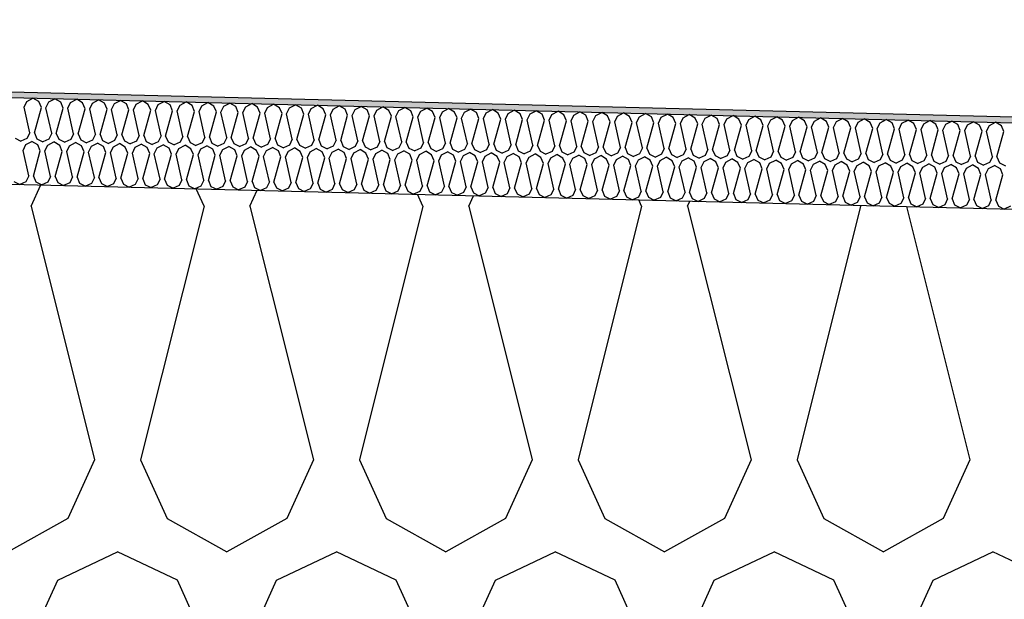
# Model space of a CAD drawing. Header units: millimetres. Extents: x -74465 to -41950, y -2141 to 15832.
# Tile 86 of 131: x -59902 to -59561, y 10484 to 10685. Entities that reach past the tile are written whole.
import ezdxf

# ---------------------------------------------------------------- set-up
doc = ezdxf.new("R2010")
doc.units = ezdxf.units.MM
doc.header["$LTSCALE"] = 0.5
doc.header["$MEASUREMENT"] = 0
doc.linetypes.add('PLINE', pattern=[0])
for name, color, linetype in [('26-- Yttertak (Skravur)(Nye konstruksjoner)', 7, 'Continuous'), ('26-- Yttertak(Nye konstruksjoner)', 7, 'Continuous'), ('262- Taktekking (Skravur)(Nye konstruksjoner)', 7, 'Continuous'), ('262- Taktekking(Nye konstruksjoner)', 7, 'Continuous')]:
    doc.layers.add(name, color=color, linetype=linetype)

# ---------------------------------------------------------------- blocks, each defined once
blk = doc.blocks.new('*X3')
at = {"layer": '26-- Yttertak (Skravur)(Nye konstruksjoner)', "linetype": 'PLINE'}
for p, q in [((-59898.48, 10619.87), (-59895.14, 10627.21)), ((-59838.54, 10619.87), (-59841.27, 10625.86)), ((-59822.6, 10619.87), (-59820.12, 10625.33)), ((-59762.66, 10619.87), (-59764.52, 10623.94)), ((-59746.72, 10619.87), (-59745.09, 10623.46)), ((-59686.79, 10619.87), (-59687.76, 10622.02)), ((-59670.84, 10619.87), (-59670.07, 10621.58)), ((-59898.48, 10619.87), (-59876.48, 10531.88)), ((-59838.54, 10619.87), (-59860.54, 10531.88)), ((-59822.6, 10619.87), (-59800.6, 10531.88)), ((-59762.66, 10619.87), (-59784.66, 10531.88)), ((-59746.72, 10619.87), (-59724.73, 10531.88)), ((-59686.79, 10619.87), (-59708.78, 10531.88)), ((-59670.84, 10619.87), (-59648.85, 10531.88)), ((-59610.91, 10619.87), (-59632.9, 10531.88)), ((-59610.91, 10619.87), (-59611.01, 10620.1)), ((-59594.92, 10619.7), (-59572.97, 10531.88)), ((-59876.48, 10531.88), (-59885.73, 10511.56)), ((-59860.54, 10531.88), (-59851.29, 10511.56)), ((-59800.6, 10531.88), (-59809.85, 10511.56)), ((-59784.66, 10531.88), (-59775.42, 10511.56)), ((-59724.73, 10531.88), (-59733.97, 10511.56)), ((-59708.78, 10531.88), (-59699.54, 10511.56)), ((-59648.85, 10531.88), (-59658.09, 10511.56)), ((-59632.9, 10531.88), (-59623.66, 10511.56)), ((-59572.97, 10531.88), (-59582.21, 10511.56)), ((-59885.73, 10511.56), (-59906.45, 10500)), ((-59851.29, 10511.56), (-59830.57, 10500)), ((-59809.85, 10511.56), (-59830.57, 10500)), ((-59775.42, 10511.56), (-59754.69, 10500)), ((-59733.97, 10511.56), (-59754.69, 10500)), ((-59699.54, 10511.56), (-59678.81, 10500)), ((-59658.09, 10511.56), (-59678.81, 10500)), ((-59623.66, 10511.56), (-59602.94, 10500)), ((-59582.21, 10511.56), (-59602.94, 10500)), ((-59889.23, 10490.19), (-59868.51, 10500)), ((-59847.79, 10490.19), (-59868.51, 10500)), ((-59813.36, 10490.19), (-59792.63, 10500)), ((-59771.91, 10490.19), (-59792.63, 10500)), ((-59737.48, 10490.19), (-59716.75, 10500)), ((-59696.03, 10490.19), (-59716.75, 10500)), ((-59661.6, 10490.19), (-59640.88, 10500)), ((-59620.15, 10490.19), (-59640.88, 10500)), ((-59585.72, 10490.19), (-59565, 10500)), ((-59544.27, 10490.19), (-59565, 10500)), ((-59898.48, 10469.87), (-59889.23, 10490.19)), ((-59838.54, 10469.87), (-59847.79, 10490.19)), ((-59822.6, 10469.87), (-59813.36, 10490.19)), ((-59762.66, 10469.87), (-59771.91, 10490.19)), ((-59746.72, 10469.87), (-59737.48, 10490.19)), ((-59686.79, 10469.87), (-59696.03, 10490.19)), ((-59670.84, 10469.87), (-59661.6, 10490.19)), ((-59610.91, 10469.87), (-59620.15, 10490.19)), ((-59594.96, 10469.87), (-59585.72, 10490.19))]:
    blk.add_line(p, q, dxfattribs=at)
blk = doc.blocks.new('*X6')
at = {"layer": '262- Taktekking (Skravur)(Nye konstruksjoner)', "linetype": 'PLINE'}
for p, q in [((-59900.92, 10654.17), (-59899.95, 10656.18)), ((-59899.95, 10656.18), (-59897.85, 10657.28)), ((-59895.8, 10656.08), (-59897.85, 10657.28)), ((-59894.93, 10654.02), (-59895.8, 10656.08)), ((-59893.34, 10653.98), (-59892.36, 10655.99)), ((-59892.36, 10655.99), (-59890.26, 10657.09)), ((-59888.22, 10655.89), (-59890.26, 10657.09)), ((-59887.34, 10653.83), (-59888.22, 10655.89)), ((-59885.75, 10653.79), (-59884.78, 10655.8)), ((-59884.78, 10655.8), (-59882.67, 10656.9)), ((-59880.63, 10655.7), (-59882.67, 10656.9)), ((-59879.76, 10653.64), (-59880.63, 10655.7)), ((-59878.16, 10653.6), (-59877.19, 10655.61)), ((-59877.19, 10655.61), (-59875.09, 10656.71)), ((-59873.05, 10655.51), (-59875.09, 10656.71)), ((-59872.17, 10653.45), (-59873.05, 10655.51)), ((-59869.6, 10655.42), (-59867.5, 10656.53)), ((-59865.46, 10655.32), (-59867.5, 10656.53)), ((-59862.02, 10655.23), (-59859.92, 10656.34)), ((-59857.88, 10655.13), (-59859.92, 10656.34)), ((-59854.43, 10655.04), (-59852.33, 10656.15)), ((-59850.29, 10654.94), (-59852.33, 10656.15)), ((-59846.85, 10654.85), (-59844.75, 10655.96)), ((-59842.7, 10654.75), (-59844.75, 10655.96)), ((-59839.26, 10654.66), (-59837.16, 10655.77)), ((-59835.12, 10654.56), (-59837.16, 10655.77)), ((-59831.68, 10654.47), (-59829.58, 10655.58)), ((-59827.53, 10654.37), (-59829.58, 10655.58)), ((-59898.94, 10645.32), (-59900.92, 10654.17)), ((-59897.35, 10645.28), (-59894.93, 10654.02)), ((-59891.36, 10645.13), (-59893.34, 10653.98)), ((-59889.76, 10645.09), (-59887.34, 10653.83)), ((-59883.77, 10644.94), (-59885.75, 10653.79)), ((-59882.18, 10644.9), (-59879.76, 10653.64)), ((-59876.19, 10644.75), (-59878.16, 10653.6)), ((-59874.59, 10644.71), (-59872.17, 10653.45)), ((-59870.58, 10653.41), (-59869.6, 10655.42)), ((-59868.6, 10644.56), (-59870.58, 10653.41)), ((-59867.01, 10644.52), (-59864.59, 10653.26)), ((-59864.59, 10653.26), (-59865.46, 10655.32)), ((-59862.99, 10653.22), (-59862.02, 10655.23)), ((-59861.01, 10644.37), (-59862.99, 10653.22)), ((-59859.42, 10644.33), (-59857, 10653.07)), ((-59857, 10653.07), (-59857.88, 10655.13)), ((-59855.41, 10653.03), (-59854.43, 10655.04)), ((-59853.43, 10644.18), (-59855.41, 10653.03)), ((-59851.84, 10644.14), (-59849.42, 10652.88)), ((-59849.42, 10652.88), (-59850.29, 10654.94)), ((-59847.82, 10652.84), (-59846.85, 10654.85)), ((-59845.84, 10643.99), (-59847.82, 10652.84)), ((-59844.25, 10643.95), (-59841.83, 10652.69)), ((-59841.83, 10652.69), (-59842.7, 10654.75)), ((-59840.24, 10652.65), (-59839.26, 10654.66)), ((-59838.26, 10643.8), (-59840.24, 10652.65)), ((-59836.66, 10643.76), (-59834.25, 10652.5)), ((-59834.25, 10652.5), (-59835.12, 10654.56)), ((-59832.65, 10652.46), (-59831.68, 10654.47)), ((-59830.67, 10643.61), (-59832.65, 10652.46)), ((-59829.08, 10643.57), (-59826.66, 10652.31)), ((-59826.66, 10652.31), (-59827.53, 10654.37)), ((-59825.07, 10652.27), (-59824.09, 10654.28)), ((-59823.09, 10643.42), (-59825.07, 10652.27)), ((-59824.09, 10654.28), (-59821.99, 10655.39)), ((-59819.95, 10654.18), (-59821.99, 10655.39)), ((-59821.49, 10643.38), (-59819.07, 10652.13)), ((-59819.07, 10652.13), (-59819.95, 10654.18)), ((-59817.48, 10652.09), (-59816.51, 10654.09)), ((-59815.5, 10643.23), (-59817.48, 10652.09)), ((-59816.51, 10654.09), (-59814.41, 10655.2)), ((-59812.36, 10653.99), (-59814.41, 10655.2)), ((-59811.49, 10651.94), (-59812.36, 10653.99)), ((-59809.9, 10651.9), (-59808.92, 10653.9)), ((-59808.92, 10653.9), (-59806.82, 10655.01)), ((-59804.78, 10653.8), (-59806.82, 10655.01)), ((-59803.9, 10651.75), (-59804.78, 10653.8)), ((-59802.31, 10651.71), (-59801.33, 10653.71)), ((-59801.33, 10653.71), (-59799.23, 10654.82)), ((-59797.19, 10653.61), (-59799.23, 10654.82)), ((-59796.32, 10651.56), (-59797.19, 10653.61)), ((-59794.72, 10651.52), (-59793.75, 10653.52)), ((-59793.75, 10653.52), (-59791.65, 10654.63)), ((-59789.61, 10653.42), (-59791.65, 10654.63)), ((-59788.73, 10651.37), (-59789.61, 10653.42)), ((-59787.14, 10651.33), (-59786.16, 10653.33)), ((-59786.16, 10653.33), (-59784.06, 10654.44)), ((-59782.02, 10653.23), (-59784.06, 10654.44)), ((-59781.15, 10651.18), (-59782.02, 10653.23)), ((-59779.55, 10651.14), (-59778.58, 10653.15)), ((-59778.58, 10653.15), (-59776.48, 10654.25)), ((-59774.43, 10653.04), (-59776.48, 10654.25)), ((-59773.56, 10650.99), (-59774.43, 10653.04)), ((-59771.97, 10650.95), (-59770.99, 10652.96)), ((-59770.99, 10652.96), (-59768.89, 10654.06)), ((-59766.85, 10652.85), (-59768.89, 10654.06)), ((-59765.98, 10650.8), (-59766.85, 10652.85)), ((-59764.38, 10650.76), (-59763.41, 10652.77)), ((-59763.41, 10652.77), (-59761.31, 10653.87)), ((-59759.26, 10652.66), (-59761.31, 10653.87)), ((-59758.39, 10650.61), (-59759.26, 10652.66)), ((-59756.8, 10650.57), (-59755.82, 10652.58)), ((-59755.82, 10652.58), (-59753.72, 10653.68)), ((-59751.68, 10652.47), (-59753.72, 10653.68)), ((-59750.8, 10650.42), (-59751.68, 10652.47)), ((-59749.21, 10650.38), (-59748.24, 10652.39)), ((-59748.24, 10652.39), (-59746.14, 10653.49)), ((-59744.09, 10652.28), (-59746.14, 10653.49)), ((-59743.22, 10650.23), (-59744.09, 10652.28)), ((-59741.63, 10650.19), (-59740.65, 10652.2)), ((-59740.65, 10652.2), (-59738.55, 10653.3)), ((-59736.51, 10652.09), (-59738.55, 10653.3)), ((-59735.63, 10650.04), (-59736.51, 10652.09)), ((-59733.06, 10652.01), (-59730.96, 10653.11)), ((-59728.92, 10651.9), (-59730.96, 10653.11)), ((-59725.48, 10651.82), (-59723.38, 10652.92)), ((-59721.34, 10651.71), (-59723.38, 10652.92)), ((-59717.89, 10651.63), (-59715.79, 10652.73)), ((-59713.75, 10651.52), (-59715.79, 10652.73)), ((-59710.31, 10651.44), (-59708.21, 10652.54)), ((-59706.17, 10651.34), (-59708.21, 10652.54)), ((-59702.72, 10651.25), (-59700.62, 10652.35)), ((-59698.58, 10651.15), (-59700.62, 10652.35)), ((-59695.14, 10651.06), (-59693.04, 10652.16)), ((-59690.99, 10650.96), (-59693.04, 10652.16)), ((-59813.91, 10643.19), (-59811.49, 10651.94)), ((-59807.92, 10643.04), (-59809.9, 10651.9)), ((-59806.32, 10643), (-59803.9, 10651.75)), ((-59800.33, 10642.85), (-59802.31, 10651.71)), ((-59798.74, 10642.81), (-59796.32, 10651.56)), ((-59792.74, 10642.67), (-59794.72, 10651.52)), ((-59791.15, 10642.63), (-59788.73, 10651.37)), ((-59785.16, 10642.48), (-59787.14, 10651.33)), ((-59783.57, 10642.44), (-59781.15, 10651.18)), ((-59777.57, 10642.29), (-59779.55, 10651.14)), ((-59775.98, 10642.25), (-59773.56, 10650.99)), ((-59769.99, 10642.1), (-59771.97, 10650.95)), ((-59768.39, 10642.06), (-59765.98, 10650.8)), ((-59762.4, 10641.91), (-59764.38, 10650.76)), ((-59760.81, 10641.87), (-59758.39, 10650.61)), ((-59754.82, 10641.72), (-59756.8, 10650.57)), ((-59753.22, 10641.68), (-59750.8, 10650.42)), ((-59747.23, 10641.53), (-59749.21, 10650.38)), ((-59745.64, 10641.49), (-59743.22, 10650.23)), ((-59739.65, 10641.34), (-59741.63, 10650.19)), ((-59738.05, 10641.3), (-59735.63, 10650.04)), ((-59734.04, 10650), (-59733.06, 10652.01)), ((-59732.06, 10641.15), (-59734.04, 10650)), ((-59730.47, 10641.11), (-59728.05, 10649.85)), ((-59728.05, 10649.85), (-59728.92, 10651.9)), ((-59726.45, 10649.81), (-59725.48, 10651.82)), ((-59724.48, 10640.96), (-59726.45, 10649.81)), ((-59722.88, 10640.92), (-59720.46, 10649.66)), ((-59720.46, 10649.66), (-59721.34, 10651.71)), ((-59718.87, 10649.62), (-59717.89, 10651.63)), ((-59716.89, 10640.77), (-59718.87, 10649.62)), ((-59715.3, 10640.73), (-59712.88, 10649.47)), ((-59712.88, 10649.47), (-59713.75, 10651.52)), ((-59711.28, 10649.43), (-59710.31, 10651.44)), ((-59709.3, 10640.58), (-59711.28, 10649.43)), ((-59707.71, 10640.54), (-59705.29, 10649.28)), ((-59705.29, 10649.28), (-59706.17, 10651.34)), ((-59703.7, 10649.24), (-59702.72, 10651.25)), ((-59701.72, 10640.39), (-59703.7, 10649.24)), ((-59700.12, 10640.35), (-59697.71, 10649.09)), ((-59697.71, 10649.09), (-59698.58, 10651.15)), ((-59696.11, 10649.05), (-59695.14, 10651.06)), ((-59694.13, 10640.2), (-59696.11, 10649.05)), ((-59692.54, 10640.16), (-59690.12, 10648.9)), ((-59690.12, 10648.9), (-59690.99, 10650.96)), ((-59688.53, 10648.86), (-59687.55, 10650.87)), ((-59686.55, 10640.01), (-59688.53, 10648.86)), ((-59687.55, 10650.87), (-59685.45, 10651.97)), ((-59683.41, 10650.77), (-59685.45, 10651.97)), ((-59684.95, 10639.97), (-59682.53, 10648.71)), ((-59682.53, 10648.71), (-59683.41, 10650.77)), ((-59680.94, 10648.67), (-59679.97, 10650.68)), ((-59678.96, 10639.82), (-59680.94, 10648.67)), ((-59679.97, 10650.68), (-59677.87, 10651.78)), ((-59675.82, 10650.58), (-59677.87, 10651.78)), ((-59674.95, 10648.52), (-59675.82, 10650.58)), ((-59673.36, 10648.48), (-59672.38, 10650.49)), ((-59672.38, 10650.49), (-59670.28, 10651.59)), ((-59668.24, 10650.39), (-59670.28, 10651.59)), ((-59667.36, 10648.33), (-59668.24, 10650.39)), ((-59665.77, 10648.29), (-59664.79, 10650.3)), ((-59664.79, 10650.3), (-59662.69, 10651.41)), ((-59660.65, 10650.2), (-59662.69, 10651.41)), ((-59659.78, 10648.14), (-59660.65, 10650.2)), ((-59658.18, 10648.1), (-59657.21, 10650.11)), ((-59657.21, 10650.11), (-59655.11, 10651.22)), ((-59653.07, 10650.01), (-59655.11, 10651.22)), ((-59652.19, 10647.95), (-59653.07, 10650.01)), ((-59650.6, 10647.91), (-59649.62, 10649.92)), ((-59649.62, 10649.92), (-59647.52, 10651.03)), ((-59645.48, 10649.82), (-59647.52, 10651.03)), ((-59644.61, 10647.76), (-59645.48, 10649.82)), ((-59643.01, 10647.72), (-59642.04, 10649.73)), ((-59642.04, 10649.73), (-59639.94, 10650.84)), ((-59637.9, 10649.63), (-59639.94, 10650.84)), ((-59637.02, 10647.57), (-59637.9, 10649.63)), ((-59635.43, 10647.53), (-59634.45, 10649.54)), ((-59634.45, 10649.54), (-59632.35, 10650.65)), ((-59630.31, 10649.44), (-59632.35, 10650.65)), ((-59629.44, 10647.38), (-59630.31, 10649.44)), ((-59627.84, 10647.34), (-59626.87, 10649.35)), ((-59626.87, 10649.35), (-59624.77, 10650.46)), ((-59622.72, 10649.25), (-59624.77, 10650.46)), ((-59621.85, 10647.19), (-59622.72, 10649.25)), ((-59620.26, 10647.16), (-59619.28, 10649.16)), ((-59619.28, 10649.16), (-59617.18, 10650.27)), ((-59615.14, 10649.06), (-59617.18, 10650.27)), ((-59614.27, 10647.01), (-59615.14, 10649.06)), ((-59612.67, 10646.97), (-59611.7, 10648.97)), ((-59611.7, 10648.97), (-59609.6, 10650.08)), ((-59607.55, 10648.87), (-59609.6, 10650.08)), ((-59606.68, 10646.82), (-59607.55, 10648.87)), ((-59605.09, 10646.78), (-59604.11, 10648.78)), ((-59604.11, 10648.78), (-59602.01, 10649.89)), ((-59599.97, 10648.68), (-59602.01, 10649.89)), ((-59599.09, 10646.63), (-59599.97, 10648.68)), ((-59596.53, 10648.59), (-59594.42, 10649.7)), ((-59592.38, 10648.49), (-59594.42, 10649.7)), ((-59588.94, 10648.4), (-59586.84, 10649.51)), ((-59584.8, 10648.3), (-59586.84, 10649.51)), ((-59581.35, 10648.22), (-59579.25, 10649.32)), ((-59577.21, 10648.11), (-59579.25, 10649.32)), ((-59573.77, 10648.03), (-59571.67, 10649.13)), ((-59569.63, 10647.92), (-59571.67, 10649.13)), ((-59566.18, 10647.84), (-59564.08, 10648.94)), ((-59562.04, 10647.73), (-59564.08, 10648.94)), ((-59898.94, 10645.32), (-59899.92, 10643.31)), ((-59897.35, 10645.28), (-59896.47, 10643.23)), ((-59677.37, 10639.78), (-59674.95, 10648.52)), ((-59671.38, 10639.63), (-59673.36, 10648.48)), ((-59669.78, 10639.59), (-59667.36, 10648.33)), ((-59663.79, 10639.44), (-59665.77, 10648.29)), ((-59662.2, 10639.4), (-59659.78, 10648.14)), ((-59656.21, 10639.25), (-59658.18, 10648.1)), ((-59654.61, 10639.21), (-59652.19, 10647.95)), ((-59648.62, 10639.06), (-59650.6, 10647.91)), ((-59647.03, 10639.02), (-59644.61, 10647.76)), ((-59641.03, 10638.87), (-59643.01, 10647.72)), ((-59639.44, 10638.83), (-59637.02, 10647.57)), ((-59633.45, 10638.68), (-59635.43, 10647.53)), ((-59631.86, 10638.64), (-59629.44, 10647.38)), ((-59625.86, 10638.49), (-59627.84, 10647.34)), ((-59624.27, 10638.45), (-59621.85, 10647.19)), ((-59618.28, 10638.3), (-59620.26, 10647.16)), ((-59616.68, 10638.26), (-59614.27, 10647.01)), ((-59610.69, 10638.11), (-59612.67, 10646.97)), ((-59609.1, 10638.07), (-59606.68, 10646.82)), ((-59603.11, 10637.92), (-59605.09, 10646.78)), ((-59601.51, 10637.88), (-59599.09, 10646.63)), ((-59597.5, 10646.59), (-59596.53, 10648.59)), ((-59595.52, 10637.73), (-59597.5, 10646.59)), ((-59593.93, 10637.7), (-59591.51, 10646.44)), ((-59591.51, 10646.44), (-59592.38, 10648.49)), ((-59589.91, 10646.4), (-59588.94, 10648.4)), ((-59587.94, 10637.55), (-59589.91, 10646.4)), ((-59586.34, 10637.51), (-59583.92, 10646.25)), ((-59583.92, 10646.25), (-59584.8, 10648.3)), ((-59582.33, 10646.21), (-59581.35, 10648.22)), ((-59580.35, 10637.36), (-59582.33, 10646.21)), ((-59578.76, 10637.32), (-59576.34, 10646.06)), ((-59576.34, 10646.06), (-59577.21, 10648.11)), ((-59574.74, 10646.02), (-59573.77, 10648.03)), ((-59572.76, 10637.17), (-59574.74, 10646.02)), ((-59571.17, 10637.13), (-59568.75, 10645.87)), ((-59568.75, 10645.87), (-59569.63, 10647.92)), ((-59567.16, 10645.83), (-59566.18, 10647.84)), ((-59565.18, 10636.98), (-59567.16, 10645.83)), ((-59563.59, 10636.94), (-59561.17, 10645.68)), ((-59561.17, 10645.68), (-59562.04, 10647.73)), ((-59904.06, 10643.42), (-59902.01, 10642.38)), ((-59899.92, 10643.31), (-59902.01, 10642.38)), ((-59900.32, 10641.18), (-59898.22, 10642.29)), ((-59896.18, 10641.08), (-59898.22, 10642.29)), ((-59896.47, 10643.23), (-59894.43, 10642.19)), ((-59892.33, 10643.12), (-59894.43, 10642.19)), ((-59892.74, 10640.99), (-59890.64, 10642.1)), ((-59891.36, 10645.13), (-59892.33, 10643.12)), ((-59888.59, 10640.89), (-59890.64, 10642.1)), ((-59889.76, 10645.09), (-59888.89, 10643.04)), ((-59888.89, 10643.04), (-59886.84, 10642)), ((-59884.75, 10642.93), (-59886.84, 10642)), ((-59885.15, 10640.8), (-59883.05, 10641.91)), ((-59883.77, 10644.94), (-59884.75, 10642.93)), ((-59881.01, 10640.7), (-59883.05, 10641.91)), ((-59882.18, 10644.9), (-59881.3, 10642.85)), ((-59881.3, 10642.85), (-59879.26, 10641.81)), ((-59877.16, 10642.74), (-59879.26, 10641.81)), ((-59876.19, 10644.75), (-59877.16, 10642.74)), ((-59874.59, 10644.71), (-59873.72, 10642.66)), ((-59873.72, 10642.66), (-59871.67, 10641.62)), ((-59869.58, 10642.55), (-59871.67, 10641.62)), ((-59868.6, 10644.56), (-59869.58, 10642.55)), ((-59867.01, 10644.52), (-59866.13, 10642.47)), ((-59866.13, 10642.47), (-59864.09, 10641.44)), ((-59861.99, 10642.36), (-59864.09, 10641.44)), ((-59861.01, 10644.37), (-59861.99, 10642.36)), ((-59859.42, 10644.33), (-59858.55, 10642.28)), ((-59858.55, 10642.28), (-59856.5, 10641.25)), ((-59854.4, 10642.17), (-59856.5, 10641.25)), ((-59853.43, 10644.18), (-59854.4, 10642.17)), ((-59851.84, 10644.14), (-59850.96, 10642.09)), ((-59850.96, 10642.09), (-59848.91, 10641.06)), ((-59846.82, 10641.98), (-59848.91, 10641.06)), ((-59845.84, 10643.99), (-59846.82, 10641.98)), ((-59844.25, 10643.95), (-59843.38, 10641.9)), ((-59843.38, 10641.9), (-59841.33, 10640.87)), ((-59838.26, 10643.8), (-59839.23, 10641.79)), ((-59836.66, 10643.76), (-59835.79, 10641.71)), ((-59830.67, 10643.61), (-59831.65, 10641.61)), ((-59829.08, 10643.57), (-59828.21, 10641.52)), ((-59823.09, 10643.42), (-59824.06, 10641.42)), ((-59821.49, 10643.38), (-59820.62, 10641.33)), ((-59815.5, 10643.23), (-59816.48, 10641.23)), ((-59813.91, 10643.19), (-59813.03, 10641.14)), ((-59807.92, 10643.04), (-59808.89, 10641.04)), ((-59806.32, 10643), (-59805.45, 10640.95)), ((-59800.33, 10642.85), (-59801.31, 10640.85)), ((-59798.74, 10642.81), (-59797.86, 10640.76)), ((-59792.74, 10642.67), (-59793.72, 10640.66)), ((-59791.15, 10642.63), (-59790.28, 10640.57)), ((-59785.16, 10642.48), (-59786.13, 10640.47)), ((-59783.57, 10642.44), (-59782.69, 10640.38)), ((-59777.57, 10642.29), (-59778.55, 10640.28)), ((-59775.98, 10642.25), (-59775.11, 10640.19)), ((-59769.99, 10642.1), (-59770.96, 10640.09)), ((-59768.39, 10642.06), (-59767.52, 10640)), ((-59762.4, 10641.91), (-59763.38, 10639.9)), ((-59760.81, 10641.87), (-59759.94, 10639.81)), ((-59901.3, 10639.18), (-59900.32, 10641.18)), ((-59899.32, 10630.32), (-59901.3, 10639.18)), ((-59897.72, 10630.28), (-59895.3, 10639.03)), ((-59895.3, 10639.03), (-59896.18, 10641.08)), ((-59893.71, 10638.99), (-59892.74, 10640.99)), ((-59891.73, 10630.13), (-59893.71, 10638.99)), ((-59890.14, 10630.1), (-59887.72, 10638.84)), ((-59887.72, 10638.84), (-59888.59, 10640.89)), ((-59886.13, 10638.8), (-59885.15, 10640.8)), ((-59884.15, 10629.95), (-59886.13, 10638.8)), ((-59882.55, 10629.91), (-59880.13, 10638.65)), ((-59880.13, 10638.65), (-59881.01, 10640.7)), ((-59878.54, 10638.61), (-59877.56, 10640.62)), ((-59876.56, 10629.76), (-59878.54, 10638.61)), ((-59877.56, 10640.62), (-59875.46, 10641.72)), ((-59873.42, 10640.51), (-59875.46, 10641.72)), ((-59874.97, 10629.72), (-59872.55, 10638.46)), ((-59872.55, 10638.46), (-59873.42, 10640.51)), ((-59870.95, 10638.42), (-59869.98, 10640.43)), ((-59868.97, 10629.57), (-59870.95, 10638.42)), ((-59869.98, 10640.43), (-59867.88, 10641.53)), ((-59865.84, 10640.32), (-59867.88, 10641.53)), ((-59864.96, 10638.27), (-59865.84, 10640.32)), ((-59863.37, 10638.23), (-59862.39, 10640.24)), ((-59862.39, 10640.24), (-59860.29, 10641.34)), ((-59858.25, 10640.13), (-59860.29, 10641.34)), ((-59857.38, 10638.08), (-59858.25, 10640.13)), ((-59855.78, 10638.04), (-59854.81, 10640.05)), ((-59854.81, 10640.05), (-59852.71, 10641.15)), ((-59850.66, 10639.94), (-59852.71, 10641.15)), ((-59849.79, 10637.89), (-59850.66, 10639.94)), ((-59848.2, 10637.85), (-59847.22, 10639.86)), ((-59847.22, 10639.86), (-59845.12, 10640.96)), ((-59843.08, 10639.75), (-59845.12, 10640.96)), ((-59842.21, 10637.7), (-59843.08, 10639.75)), ((-59839.23, 10641.79), (-59841.33, 10640.87)), ((-59840.61, 10637.66), (-59839.64, 10639.67)), ((-59839.64, 10639.67), (-59837.54, 10640.77)), ((-59835.49, 10639.56), (-59837.54, 10640.77)), ((-59835.79, 10641.71), (-59833.74, 10640.68)), ((-59834.62, 10637.51), (-59835.49, 10639.56)), ((-59831.65, 10641.61), (-59833.74, 10640.68)), ((-59833.03, 10637.47), (-59832.05, 10639.48)), ((-59832.05, 10639.48), (-59829.95, 10640.58)), ((-59827.91, 10639.37), (-59829.95, 10640.58)), ((-59828.21, 10641.52), (-59826.16, 10640.49)), ((-59827.03, 10637.32), (-59827.91, 10639.37)), ((-59824.06, 10641.42), (-59826.16, 10640.49)), ((-59825.44, 10637.28), (-59824.47, 10639.29)), ((-59824.47, 10639.29), (-59822.37, 10640.39)), ((-59820.32, 10639.18), (-59822.37, 10640.39)), ((-59820.62, 10641.33), (-59818.57, 10640.3)), ((-59819.45, 10637.13), (-59820.32, 10639.18)), ((-59816.48, 10641.23), (-59818.57, 10640.3)), ((-59817.86, 10637.09), (-59816.88, 10639.1)), ((-59816.88, 10639.1), (-59814.78, 10640.2)), ((-59812.74, 10638.99), (-59814.78, 10640.2)), ((-59813.03, 10641.14), (-59810.99, 10640.11)), ((-59811.86, 10636.94), (-59812.74, 10638.99)), ((-59808.89, 10641.04), (-59810.99, 10640.11)), ((-59810.27, 10636.9), (-59809.29, 10638.91)), ((-59809.29, 10638.91), (-59807.19, 10640.01)), ((-59805.15, 10638.8), (-59807.19, 10640.01)), ((-59805.45, 10640.95), (-59803.4, 10639.92)), ((-59804.28, 10636.75), (-59805.15, 10638.8)), ((-59801.31, 10640.85), (-59803.4, 10639.92)), ((-59802.68, 10636.71), (-59801.71, 10638.72)), ((-59801.71, 10638.72), (-59799.61, 10639.82)), ((-59797.57, 10638.62), (-59799.61, 10639.82)), ((-59797.86, 10640.76), (-59795.82, 10639.73)), ((-59796.69, 10636.56), (-59797.57, 10638.62)), ((-59793.72, 10640.66), (-59795.82, 10639.73)), ((-59795.1, 10636.52), (-59794.12, 10638.53)), ((-59794.12, 10638.53), (-59792.02, 10639.63)), ((-59789.98, 10638.43), (-59792.02, 10639.63)), ((-59790.28, 10640.57), (-59788.23, 10639.54)), ((-59789.11, 10636.37), (-59789.98, 10638.43)), ((-59786.13, 10640.47), (-59788.23, 10639.54)), ((-59786.54, 10638.34), (-59784.44, 10639.44)), ((-59782.4, 10638.24), (-59784.44, 10639.44)), ((-59782.69, 10640.38), (-59780.64, 10639.35)), ((-59778.55, 10640.28), (-59780.64, 10639.35)), ((-59778.95, 10638.15), (-59776.85, 10639.25)), ((-59774.81, 10638.05), (-59776.85, 10639.25)), ((-59775.11, 10640.19), (-59773.06, 10639.16)), ((-59770.96, 10640.09), (-59773.06, 10639.16)), ((-59771.37, 10637.96), (-59769.27, 10639.06)), ((-59767.22, 10637.86), (-59769.27, 10639.06)), ((-59767.52, 10640), (-59765.47, 10638.97)), ((-59763.38, 10639.9), (-59765.47, 10638.97)), ((-59763.78, 10637.77), (-59761.68, 10638.88)), ((-59759.64, 10637.67), (-59761.68, 10638.88)), ((-59759.94, 10639.81), (-59757.89, 10638.78)), ((-59755.79, 10639.71), (-59757.89, 10638.78)), ((-59756.2, 10637.58), (-59754.1, 10638.69)), ((-59754.82, 10641.72), (-59755.79, 10639.71)), ((-59752.05, 10637.48), (-59754.1, 10638.69)), ((-59753.22, 10641.68), (-59752.35, 10639.62)), ((-59752.35, 10639.62), (-59750.3, 10638.59)), ((-59748.21, 10639.52), (-59750.3, 10638.59)), ((-59748.61, 10637.39), (-59746.51, 10638.5)), ((-59747.23, 10641.53), (-59748.21, 10639.52)), ((-59744.47, 10637.29), (-59746.51, 10638.5)), ((-59745.64, 10641.49), (-59744.76, 10639.43)), ((-59744.76, 10639.43), (-59742.72, 10638.4)), ((-59740.62, 10639.33), (-59742.72, 10638.4)), ((-59739.65, 10641.34), (-59740.62, 10639.33)), ((-59738.05, 10641.3), (-59737.18, 10639.24)), ((-59737.18, 10639.24), (-59735.13, 10638.21)), ((-59733.04, 10639.14), (-59735.13, 10638.21)), ((-59732.06, 10641.15), (-59733.04, 10639.14)), ((-59730.47, 10641.11), (-59729.59, 10639.05)), ((-59729.59, 10639.05), (-59727.55, 10638.02)), ((-59725.45, 10638.95), (-59727.55, 10638.02)), ((-59724.48, 10640.96), (-59725.45, 10638.95)), ((-59722.88, 10640.92), (-59722.01, 10638.86)), ((-59722.01, 10638.86), (-59719.96, 10637.83)), ((-59717.86, 10638.76), (-59719.96, 10637.83)), ((-59716.89, 10640.77), (-59717.86, 10638.76)), ((-59715.3, 10640.73), (-59714.42, 10638.67)), ((-59714.42, 10638.67), (-59712.38, 10637.64)), ((-59710.28, 10638.57), (-59712.38, 10637.64)), ((-59709.3, 10640.58), (-59710.28, 10638.57)), ((-59707.71, 10640.54), (-59706.84, 10638.49)), ((-59706.84, 10638.49), (-59704.79, 10637.45)), ((-59701.72, 10640.39), (-59702.69, 10638.38)), ((-59700.12, 10640.35), (-59699.25, 10638.3)), ((-59694.13, 10640.2), (-59695.11, 10638.19)), ((-59692.54, 10640.16), (-59691.67, 10638.11)), ((-59686.55, 10640.01), (-59687.52, 10638)), ((-59684.95, 10639.97), (-59684.08, 10637.92)), ((-59678.96, 10639.82), (-59679.94, 10637.81)), ((-59677.37, 10639.78), (-59676.49, 10637.73)), ((-59671.38, 10639.63), (-59672.35, 10637.62)), ((-59669.78, 10639.59), (-59668.91, 10637.54)), ((-59663.79, 10639.44), (-59664.77, 10637.43)), ((-59662.2, 10639.4), (-59661.32, 10637.35)), ((-59656.21, 10639.25), (-59657.18, 10637.24)), ((-59654.61, 10639.21), (-59653.74, 10637.16)), ((-59648.62, 10639.06), (-59649.59, 10637.05)), ((-59647.03, 10639.02), (-59646.15, 10636.97)), ((-59641.03, 10638.87), (-59642.01, 10636.86)), ((-59639.44, 10638.83), (-59638.57, 10636.78)), ((-59633.45, 10638.68), (-59634.42, 10636.67)), ((-59631.86, 10638.64), (-59630.98, 10636.59)), ((-59625.86, 10638.49), (-59626.84, 10636.49)), ((-59624.27, 10638.45), (-59623.4, 10636.4)), ((-59867.38, 10629.53), (-59864.96, 10638.27)), ((-59861.39, 10629.38), (-59863.37, 10638.23)), ((-59859.8, 10629.34), (-59857.38, 10638.08)), ((-59853.8, 10629.19), (-59855.78, 10638.04)), ((-59852.21, 10629.15), (-59849.79, 10637.89)), ((-59846.22, 10629), (-59848.2, 10637.85)), ((-59844.62, 10628.96), (-59842.21, 10637.7)), ((-59838.63, 10628.81), (-59840.61, 10637.66)), ((-59837.04, 10628.77), (-59834.62, 10637.51)), ((-59831.05, 10628.62), (-59833.03, 10637.47)), ((-59829.45, 10628.58), (-59827.03, 10637.32)), ((-59823.46, 10628.43), (-59825.44, 10637.28)), ((-59821.87, 10628.39), (-59819.45, 10637.13)), ((-59815.88, 10628.24), (-59817.86, 10637.09)), ((-59814.28, 10628.2), (-59811.86, 10636.94)), ((-59808.29, 10628.05), (-59810.27, 10636.9)), ((-59806.7, 10628.01), (-59804.28, 10636.75)), ((-59800.71, 10627.86), (-59802.68, 10636.71)), ((-59799.11, 10627.82), (-59796.69, 10636.56)), ((-59793.12, 10627.67), (-59795.1, 10636.52)), ((-59791.53, 10627.63), (-59789.11, 10636.37)), ((-59787.51, 10636.33), (-59786.54, 10638.34)), ((-59785.53, 10627.48), (-59787.51, 10636.33)), ((-59783.94, 10627.44), (-59781.52, 10636.18)), ((-59781.52, 10636.18), (-59782.4, 10638.24)), ((-59779.93, 10636.14), (-59778.95, 10638.15)), ((-59777.95, 10627.29), (-59779.93, 10636.14)), ((-59776.35, 10627.25), (-59773.94, 10635.99)), ((-59773.94, 10635.99), (-59774.81, 10638.05)), ((-59772.34, 10635.95), (-59771.37, 10637.96)), ((-59770.36, 10627.1), (-59772.34, 10635.95)), ((-59768.77, 10627.06), (-59766.35, 10635.8)), ((-59766.35, 10635.8), (-59767.22, 10637.86)), ((-59764.76, 10635.76), (-59763.78, 10637.77)), ((-59762.78, 10626.91), (-59764.76, 10635.76)), ((-59761.18, 10626.87), (-59758.76, 10635.61)), ((-59758.76, 10635.61), (-59759.64, 10637.67)), ((-59757.17, 10635.57), (-59756.2, 10637.58)), ((-59755.19, 10626.72), (-59757.17, 10635.57)), ((-59753.6, 10626.68), (-59751.18, 10635.42)), ((-59751.18, 10635.42), (-59752.05, 10637.48)), ((-59749.59, 10635.38), (-59748.61, 10637.39)), ((-59747.61, 10626.53), (-59749.59, 10635.38)), ((-59746.01, 10626.49), (-59743.59, 10635.23)), ((-59743.59, 10635.23), (-59744.47, 10637.29)), ((-59742, 10635.19), (-59741.03, 10637.2)), ((-59740.02, 10626.34), (-59742, 10635.19)), ((-59741.03, 10637.2), (-59738.92, 10638.31)), ((-59736.88, 10637.1), (-59738.92, 10638.31)), ((-59738.43, 10626.3), (-59736.01, 10635.04)), ((-59736.01, 10635.04), (-59736.88, 10637.1)), ((-59734.41, 10635), (-59733.44, 10637.01)), ((-59732.44, 10626.15), (-59734.41, 10635)), ((-59733.44, 10637.01), (-59731.34, 10638.12)), ((-59729.3, 10636.91), (-59731.34, 10638.12)), ((-59728.42, 10634.85), (-59729.3, 10636.91)), ((-59726.83, 10634.81), (-59725.85, 10636.82)), ((-59725.85, 10636.82), (-59723.75, 10637.93)), ((-59721.71, 10636.72), (-59723.75, 10637.93)), ((-59720.84, 10634.66), (-59721.71, 10636.72)), ((-59719.24, 10634.62), (-59718.27, 10636.63)), ((-59718.27, 10636.63), (-59716.17, 10637.74)), ((-59714.13, 10636.53), (-59716.17, 10637.74)), ((-59713.25, 10634.48), (-59714.13, 10636.53)), ((-59711.66, 10634.44), (-59710.68, 10636.44)), ((-59710.68, 10636.44), (-59708.58, 10637.55)), ((-59706.54, 10636.34), (-59708.58, 10637.55)), ((-59705.67, 10634.29), (-59706.54, 10636.34)), ((-59702.69, 10638.38), (-59704.79, 10637.45)), ((-59704.07, 10634.25), (-59703.1, 10636.25)), ((-59703.1, 10636.25), (-59701, 10637.36)), ((-59698.95, 10636.15), (-59701, 10637.36)), ((-59699.25, 10638.3), (-59697.2, 10637.26)), ((-59698.08, 10634.1), (-59698.95, 10636.15)), ((-59695.11, 10638.19), (-59697.2, 10637.26)), ((-59696.49, 10634.06), (-59695.51, 10636.06)), ((-59695.51, 10636.06), (-59693.41, 10637.17)), ((-59691.37, 10635.96), (-59693.41, 10637.17)), ((-59691.67, 10638.11), (-59689.62, 10637.07)), ((-59690.5, 10633.91), (-59691.37, 10635.96)), ((-59687.52, 10638), (-59689.62, 10637.07)), ((-59688.9, 10633.87), (-59687.93, 10635.87)), ((-59687.93, 10635.87), (-59685.83, 10636.98)), ((-59683.78, 10635.77), (-59685.83, 10636.98)), ((-59684.08, 10637.92), (-59682.03, 10636.88)), ((-59682.91, 10633.72), (-59683.78, 10635.77)), ((-59679.94, 10637.81), (-59682.03, 10636.88)), ((-59681.32, 10633.68), (-59680.34, 10635.68)), ((-59680.34, 10635.68), (-59678.24, 10636.79)), ((-59676.2, 10635.58), (-59678.24, 10636.79)), ((-59676.49, 10637.73), (-59674.45, 10636.69)), ((-59675.32, 10633.53), (-59676.2, 10635.58)), ((-59672.35, 10637.62), (-59674.45, 10636.69)), ((-59673.73, 10633.49), (-59672.76, 10635.5)), ((-59672.76, 10635.5), (-59670.65, 10636.6)), ((-59668.61, 10635.39), (-59670.65, 10636.6)), ((-59668.91, 10637.54), (-59666.86, 10636.5)), ((-59667.74, 10633.34), (-59668.61, 10635.39)), ((-59664.77, 10637.43), (-59666.86, 10636.5)), ((-59666.14, 10633.3), (-59665.17, 10635.31)), ((-59665.17, 10635.31), (-59663.07, 10636.41)), ((-59661.03, 10635.2), (-59663.07, 10636.41)), ((-59661.32, 10637.35), (-59659.28, 10636.32)), ((-59660.15, 10633.15), (-59661.03, 10635.2)), ((-59657.18, 10637.24), (-59659.28, 10636.32)), ((-59658.56, 10633.11), (-59657.58, 10635.12)), ((-59657.58, 10635.12), (-59655.48, 10636.22)), ((-59653.44, 10635.01), (-59655.48, 10636.22)), ((-59653.74, 10637.16), (-59651.69, 10636.13)), ((-59652.57, 10632.96), (-59653.44, 10635.01)), ((-59649.59, 10637.05), (-59651.69, 10636.13)), ((-59650, 10634.93), (-59647.9, 10636.03)), ((-59645.86, 10634.82), (-59647.9, 10636.03)), ((-59646.15, 10636.97), (-59644.11, 10635.94)), ((-59642.01, 10636.86), (-59644.11, 10635.94)), ((-59642.41, 10634.74), (-59640.31, 10635.84)), ((-59638.27, 10634.63), (-59640.31, 10635.84)), ((-59638.57, 10636.78), (-59636.52, 10635.75)), ((-59634.42, 10636.67), (-59636.52, 10635.75)), ((-59634.83, 10634.55), (-59632.73, 10635.65)), ((-59630.68, 10634.44), (-59632.73, 10635.65)), ((-59630.98, 10636.59), (-59628.93, 10635.56)), ((-59626.84, 10636.49), (-59628.93, 10635.56)), ((-59627.24, 10634.36), (-59625.14, 10635.46)), ((-59623.1, 10634.25), (-59625.14, 10635.46)), ((-59623.4, 10636.4), (-59621.35, 10635.37)), ((-59619.25, 10636.3), (-59621.35, 10635.37)), ((-59619.66, 10634.17), (-59617.56, 10635.27)), ((-59618.28, 10638.3), (-59619.25, 10636.3)), ((-59615.51, 10634.06), (-59617.56, 10635.27)), ((-59616.68, 10638.26), (-59615.81, 10636.21)), ((-59615.81, 10636.21), (-59613.76, 10635.18)), ((-59611.67, 10636.11), (-59613.76, 10635.18)), ((-59612.07, 10633.98), (-59609.97, 10635.08)), ((-59610.69, 10638.11), (-59611.67, 10636.11)), ((-59607.93, 10633.87), (-59609.97, 10635.08)), ((-59609.1, 10638.07), (-59608.22, 10636.02)), ((-59608.22, 10636.02), (-59606.18, 10634.99)), ((-59604.08, 10635.92), (-59606.18, 10634.99)), ((-59603.11, 10637.92), (-59604.08, 10635.92)), ((-59601.51, 10637.88), (-59600.64, 10635.83)), ((-59600.64, 10635.83), (-59598.59, 10634.8)), ((-59596.5, 10635.73), (-59598.59, 10634.8)), ((-59595.52, 10637.73), (-59596.5, 10635.73)), ((-59593.93, 10637.7), (-59593.05, 10635.64)), ((-59593.05, 10635.64), (-59591.01, 10634.61)), ((-59588.91, 10635.54), (-59591.01, 10634.61)), ((-59587.94, 10637.55), (-59588.91, 10635.54)), ((-59586.34, 10637.51), (-59585.47, 10635.45)), ((-59585.47, 10635.45), (-59583.42, 10634.42)), ((-59581.33, 10635.35), (-59583.42, 10634.42)), ((-59580.35, 10637.36), (-59581.33, 10635.35)), ((-59578.76, 10637.32), (-59577.88, 10635.26)), ((-59577.88, 10635.26), (-59575.84, 10634.23)), ((-59573.74, 10635.16), (-59575.84, 10634.23)), ((-59572.76, 10637.17), (-59573.74, 10635.16)), ((-59571.17, 10637.13), (-59570.3, 10635.07)), ((-59570.3, 10635.07), (-59568.25, 10634.04)), ((-59565.18, 10636.98), (-59566.15, 10634.97)), ((-59563.59, 10636.94), (-59562.71, 10634.88)), ((-59730.84, 10626.11), (-59728.42, 10634.85)), ((-59724.85, 10625.96), (-59726.83, 10634.81)), ((-59723.26, 10625.92), (-59720.84, 10634.66)), ((-59717.26, 10625.77), (-59719.24, 10634.62)), ((-59715.67, 10625.73), (-59713.25, 10634.48)), ((-59709.68, 10625.58), (-59711.66, 10634.44)), ((-59708.09, 10625.54), (-59705.67, 10634.29)), ((-59702.09, 10625.39), (-59704.07, 10634.25)), ((-59700.5, 10625.35), (-59698.08, 10634.1)), ((-59694.51, 10625.2), (-59696.49, 10634.06)), ((-59692.91, 10625.16), (-59690.5, 10633.91)), ((-59686.92, 10625.02), (-59688.9, 10633.87)), ((-59685.33, 10624.98), (-59682.91, 10633.72)), ((-59679.34, 10624.83), (-59681.32, 10633.68)), ((-59677.74, 10624.79), (-59675.32, 10633.53)), ((-59671.75, 10624.64), (-59673.73, 10633.49)), ((-59670.16, 10624.6), (-59667.74, 10633.34)), ((-59664.17, 10624.45), (-59666.14, 10633.3)), ((-59662.57, 10624.41), (-59660.15, 10633.15)), ((-59656.58, 10624.26), (-59658.56, 10633.11)), ((-59654.99, 10624.22), (-59652.57, 10632.96)), ((-59650.97, 10632.92), (-59650, 10634.93)), ((-59648.99, 10624.07), (-59650.97, 10632.92)), ((-59647.4, 10624.03), (-59644.98, 10632.77)), ((-59644.98, 10632.77), (-59645.86, 10634.82)), ((-59643.39, 10632.73), (-59642.41, 10634.74)), ((-59641.41, 10623.88), (-59643.39, 10632.73)), ((-59639.82, 10623.84), (-59637.4, 10632.58)), ((-59637.4, 10632.58), (-59638.27, 10634.63)), ((-59635.8, 10632.54), (-59634.83, 10634.55)), ((-59633.82, 10623.69), (-59635.8, 10632.54)), ((-59632.23, 10623.65), (-59629.81, 10632.39)), ((-59629.81, 10632.39), (-59630.68, 10634.44)), ((-59628.22, 10632.35), (-59627.24, 10634.36)), ((-59626.24, 10623.5), (-59628.22, 10632.35)), ((-59624.64, 10623.46), (-59622.23, 10632.2)), ((-59622.23, 10632.2), (-59623.1, 10634.25)), ((-59620.63, 10632.16), (-59619.66, 10634.17)), ((-59618.65, 10623.31), (-59620.63, 10632.16)), ((-59617.06, 10623.27), (-59614.64, 10632.01)), ((-59614.64, 10632.01), (-59615.51, 10634.06)), ((-59613.05, 10631.97), (-59612.07, 10633.98)), ((-59611.07, 10623.12), (-59613.05, 10631.97)), ((-59609.47, 10623.08), (-59607.05, 10631.82)), ((-59607.05, 10631.82), (-59607.93, 10633.87)), ((-59605.46, 10631.78), (-59604.49, 10633.79)), ((-59603.48, 10622.93), (-59605.46, 10631.78)), ((-59604.49, 10633.79), (-59602.39, 10634.89)), ((-59600.34, 10633.69), (-59602.39, 10634.89)), ((-59601.89, 10622.89), (-59599.47, 10631.63)), ((-59599.47, 10631.63), (-59600.34, 10633.69)), ((-59597.88, 10631.59), (-59596.9, 10633.6)), ((-59595.9, 10622.74), (-59597.88, 10631.59)), ((-59596.9, 10633.6), (-59594.8, 10634.7)), ((-59592.76, 10633.5), (-59594.8, 10634.7)), ((-59591.88, 10631.44), (-59592.76, 10633.5)), ((-59590.29, 10631.4), (-59589.31, 10633.41)), ((-59589.31, 10633.41), (-59587.21, 10634.51)), ((-59585.17, 10633.31), (-59587.21, 10634.51)), ((-59584.3, 10631.25), (-59585.17, 10633.31)), ((-59582.7, 10631.21), (-59581.73, 10633.22)), ((-59581.73, 10633.22), (-59579.63, 10634.32)), ((-59577.59, 10633.12), (-59579.63, 10634.32)), ((-59576.71, 10631.06), (-59577.59, 10633.12)), ((-59575.12, 10631.02), (-59574.14, 10633.03)), ((-59574.14, 10633.03), (-59572.04, 10634.13)), ((-59570, 10632.93), (-59572.04, 10634.13)), ((-59569.13, 10630.87), (-59570, 10632.93)), ((-59566.15, 10634.97), (-59568.25, 10634.04)), ((-59567.53, 10630.83), (-59566.56, 10632.84)), ((-59566.56, 10632.84), (-59564.46, 10633.94)), ((-59562.41, 10632.74), (-59564.46, 10633.94)), ((-59562.71, 10634.88), (-59560.66, 10633.85)), ((-59561.54, 10630.68), (-59562.41, 10632.74)), ((-59904.44, 10628.42), (-59902.39, 10627.39)), ((-59900.29, 10628.32), (-59902.39, 10627.39)), ((-59899.32, 10630.32), (-59900.29, 10628.32)), ((-59897.72, 10630.28), (-59896.85, 10628.23)), ((-59896.85, 10628.23), (-59894.8, 10627.2)), ((-59891.73, 10630.13), (-59892.71, 10628.13)), ((-59890.14, 10630.1), (-59889.26, 10628.04)), ((-59884.15, 10629.95), (-59885.12, 10627.94)), ((-59882.55, 10629.91), (-59881.68, 10627.85)), ((-59876.56, 10629.76), (-59877.54, 10627.75)), ((-59874.97, 10629.72), (-59874.09, 10627.66)), ((-59868.97, 10629.57), (-59869.95, 10627.56)), ((-59867.38, 10629.53), (-59866.51, 10627.47)), ((-59861.39, 10629.38), (-59862.36, 10627.37)), ((-59859.8, 10629.34), (-59858.92, 10627.28)), ((-59853.8, 10629.19), (-59854.78, 10627.18)), ((-59852.21, 10629.15), (-59851.34, 10627.09)), ((-59846.22, 10629), (-59847.19, 10626.99)), ((-59844.62, 10628.96), (-59843.75, 10626.9)), ((-59838.63, 10628.81), (-59839.61, 10626.8)), ((-59837.04, 10628.77), (-59836.17, 10626.71)), ((-59831.05, 10628.62), (-59832.02, 10626.61)), ((-59829.45, 10628.58), (-59828.58, 10626.52)), ((-59823.46, 10628.43), (-59824.44, 10626.42)), ((-59821.87, 10628.39), (-59820.99, 10626.33)), ((-59815.88, 10628.24), (-59816.85, 10626.23)), ((-59814.28, 10628.2), (-59813.41, 10626.14)), ((-59594.3, 10622.7), (-59591.88, 10631.44)), ((-59588.31, 10622.55), (-59590.29, 10631.4)), ((-59586.72, 10622.51), (-59584.3, 10631.25)), ((-59580.72, 10622.36), (-59582.7, 10631.21)), ((-59579.13, 10622.32), (-59576.71, 10631.06)), ((-59573.14, 10622.17), (-59575.12, 10631.02)), ((-59571.55, 10622.13), (-59569.13, 10630.87)), ((-59565.55, 10621.98), (-59567.53, 10630.83)), ((-59563.96, 10621.94), (-59561.54, 10630.68)), ((-59892.71, 10628.13), (-59894.8, 10627.2)), ((-59889.26, 10628.04), (-59887.22, 10627.01)), ((-59885.12, 10627.94), (-59887.22, 10627.01)), ((-59881.68, 10627.85), (-59879.63, 10626.82)), ((-59877.54, 10627.75), (-59879.63, 10626.82)), ((-59874.09, 10627.66), (-59872.05, 10626.63)), ((-59869.95, 10627.56), (-59872.05, 10626.63)), ((-59866.51, 10627.47), (-59864.46, 10626.44)), ((-59862.36, 10627.37), (-59864.46, 10626.44)), ((-59858.92, 10627.28), (-59856.88, 10626.25)), ((-59854.78, 10627.18), (-59856.88, 10626.25)), ((-59851.34, 10627.09), (-59849.29, 10626.06)), ((-59847.19, 10626.99), (-59849.29, 10626.06)), ((-59843.75, 10626.9), (-59841.7, 10625.87)), ((-59839.61, 10626.8), (-59841.7, 10625.87)), ((-59836.17, 10626.71), (-59834.12, 10625.68)), ((-59832.02, 10626.61), (-59834.12, 10625.68)), ((-59828.58, 10626.52), (-59826.53, 10625.49)), ((-59824.44, 10626.42), (-59826.53, 10625.49)), ((-59820.99, 10626.33), (-59818.95, 10625.3)), ((-59816.85, 10626.23), (-59818.95, 10625.3)), ((-59813.41, 10626.14), (-59811.36, 10625.11)), ((-59809.27, 10626.04), (-59811.36, 10625.11)), ((-59808.29, 10628.05), (-59809.27, 10626.04)), ((-59806.7, 10628.01), (-59805.82, 10625.95)), ((-59805.82, 10625.95), (-59803.78, 10624.92)), ((-59801.68, 10625.85), (-59803.78, 10624.92)), ((-59800.71, 10627.86), (-59801.68, 10625.85)), ((-59799.11, 10627.82), (-59798.24, 10625.77)), ((-59798.24, 10625.77), (-59796.19, 10624.73)), ((-59794.09, 10625.66), (-59796.19, 10624.73)), ((-59793.12, 10627.67), (-59794.09, 10625.66)), ((-59791.53, 10627.63), (-59790.65, 10625.58)), ((-59790.65, 10625.58), (-59788.61, 10624.54)), ((-59786.51, 10625.47), (-59788.61, 10624.54)), ((-59785.53, 10627.48), (-59786.51, 10625.47)), ((-59783.94, 10627.44), (-59783.07, 10625.39)), ((-59783.07, 10625.39), (-59781.02, 10624.35)), ((-59778.92, 10625.28), (-59781.02, 10624.35)), ((-59777.95, 10627.29), (-59778.92, 10625.28)), ((-59776.35, 10627.25), (-59775.48, 10625.2)), ((-59775.48, 10625.2), (-59773.43, 10624.16)), ((-59771.34, 10625.09), (-59773.43, 10624.16)), ((-59770.36, 10627.1), (-59771.34, 10625.09)), ((-59768.77, 10627.06), (-59767.9, 10625.01)), ((-59767.9, 10625.01), (-59765.85, 10623.97)), ((-59763.75, 10624.9), (-59765.85, 10623.97)), ((-59762.78, 10626.91), (-59763.75, 10624.9)), ((-59761.18, 10626.87), (-59760.31, 10624.82)), ((-59760.31, 10624.82), (-59758.26, 10623.78)), ((-59755.19, 10626.72), (-59756.17, 10624.71)), ((-59753.6, 10626.68), (-59752.72, 10624.63)), ((-59747.61, 10626.53), (-59748.58, 10624.52)), ((-59746.01, 10626.49), (-59745.14, 10624.44)), ((-59740.02, 10626.34), (-59741, 10624.33)), ((-59738.43, 10626.3), (-59737.55, 10624.25)), ((-59732.44, 10626.15), (-59733.41, 10624.14)), ((-59730.84, 10626.11), (-59729.97, 10624.06)), ((-59724.85, 10625.96), (-59725.83, 10623.96)), ((-59723.26, 10625.92), (-59722.38, 10623.87)), ((-59717.26, 10625.77), (-59718.24, 10623.77)), ((-59715.67, 10625.73), (-59714.8, 10623.68)), ((-59709.68, 10625.58), (-59710.65, 10623.58)), ((-59708.09, 10625.54), (-59707.21, 10623.49)), ((-59702.09, 10625.39), (-59703.07, 10623.39)), ((-59700.5, 10625.35), (-59699.63, 10623.3)), ((-59694.51, 10625.2), (-59695.48, 10623.2)), ((-59692.91, 10625.16), (-59692.04, 10623.11)), ((-59686.92, 10625.02), (-59687.9, 10623.01)), ((-59685.33, 10624.98), (-59684.46, 10622.92)), ((-59679.34, 10624.83), (-59680.31, 10622.82)), ((-59677.74, 10624.79), (-59676.87, 10622.73)), ((-59756.17, 10624.71), (-59758.26, 10623.78)), ((-59752.72, 10624.63), (-59750.68, 10623.6)), ((-59748.58, 10624.52), (-59750.68, 10623.6)), ((-59745.14, 10624.44), (-59743.09, 10623.41)), ((-59741, 10624.33), (-59743.09, 10623.41)), ((-59737.55, 10624.25), (-59735.51, 10623.22)), ((-59733.41, 10624.14), (-59735.51, 10623.22)), ((-59729.97, 10624.06), (-59727.92, 10623.03)), ((-59725.83, 10623.96), (-59727.92, 10623.03)), ((-59722.38, 10623.87), (-59720.34, 10622.84)), ((-59718.24, 10623.77), (-59720.34, 10622.84)), ((-59714.8, 10623.68), (-59712.75, 10622.65)), ((-59710.65, 10623.58), (-59712.75, 10622.65)), ((-59707.21, 10623.49), (-59705.16, 10622.46)), ((-59703.07, 10623.39), (-59705.16, 10622.46)), ((-59699.63, 10623.3), (-59697.58, 10622.27)), ((-59695.48, 10623.2), (-59697.58, 10622.27)), ((-59692.04, 10623.11), (-59689.99, 10622.08)), ((-59687.9, 10623.01), (-59689.99, 10622.08)), ((-59684.46, 10622.92), (-59682.41, 10621.89)), ((-59680.31, 10622.82), (-59682.41, 10621.89)), ((-59676.87, 10622.73), (-59674.82, 10621.7)), ((-59672.73, 10622.63), (-59674.82, 10621.7)), ((-59671.75, 10624.64), (-59672.73, 10622.63)), ((-59670.16, 10624.6), (-59669.28, 10622.54)), ((-59669.28, 10622.54), (-59667.24, 10621.51)), ((-59665.14, 10622.44), (-59667.24, 10621.51)), ((-59664.17, 10624.45), (-59665.14, 10622.44)), ((-59662.57, 10624.41), (-59661.7, 10622.35)), ((-59661.7, 10622.35), (-59659.65, 10621.32)), ((-59657.56, 10622.25), (-59659.65, 10621.32)), ((-59656.58, 10624.26), (-59657.56, 10622.25)), ((-59654.99, 10624.22), (-59654.11, 10622.16)), ((-59654.11, 10622.16), (-59652.07, 10621.13)), ((-59649.97, 10622.06), (-59652.07, 10621.13)), ((-59648.99, 10624.07), (-59649.97, 10622.06)), ((-59647.4, 10624.03), (-59646.53, 10621.97)), ((-59646.53, 10621.97), (-59644.48, 10620.94)), ((-59642.38, 10621.87), (-59644.48, 10620.94)), ((-59641.41, 10623.88), (-59642.38, 10621.87)), ((-59639.82, 10623.84), (-59638.94, 10621.78)), ((-59638.94, 10621.78), (-59636.89, 10620.75)), ((-59634.8, 10621.68), (-59636.89, 10620.75)), ((-59633.82, 10623.69), (-59634.8, 10621.68)), ((-59632.23, 10623.65), (-59631.36, 10621.59)), ((-59631.36, 10621.59), (-59629.31, 10620.56)), ((-59627.21, 10621.49), (-59629.31, 10620.56)), ((-59626.24, 10623.5), (-59627.21, 10621.49)), ((-59624.64, 10623.46), (-59623.77, 10621.4)), ((-59623.77, 10621.4), (-59621.72, 10620.37)), ((-59618.65, 10623.31), (-59619.63, 10621.3)), ((-59617.06, 10623.27), (-59616.19, 10621.21)), ((-59611.07, 10623.12), (-59612.04, 10621.11)), ((-59609.47, 10623.08), (-59608.6, 10621.02)), ((-59603.48, 10622.93), (-59604.46, 10620.92)), ((-59601.89, 10622.89), (-59601.01, 10620.83)), ((-59595.9, 10622.74), (-59596.87, 10620.73)), ((-59594.3, 10622.7), (-59593.43, 10620.65)), ((-59588.31, 10622.55), (-59589.29, 10620.54)), ((-59586.72, 10622.51), (-59585.84, 10620.46)), ((-59580.72, 10622.36), (-59581.7, 10620.35)), ((-59579.13, 10622.32), (-59578.26, 10620.27)), ((-59573.14, 10622.17), (-59574.11, 10620.16)), ((-59571.55, 10622.13), (-59570.67, 10620.08)), ((-59565.55, 10621.98), (-59566.53, 10619.97)), ((-59563.96, 10621.94), (-59563.09, 10619.89)), ((-59619.63, 10621.3), (-59621.72, 10620.37)), ((-59616.19, 10621.21), (-59614.14, 10620.18)), ((-59612.04, 10621.11), (-59614.14, 10620.18)), ((-59608.6, 10621.02), (-59606.55, 10619.99)), ((-59604.46, 10620.92), (-59606.55, 10619.99)), ((-59601.01, 10620.83), (-59598.97, 10619.8)), ((-59596.87, 10620.73), (-59598.97, 10619.8)), ((-59593.43, 10620.65), (-59591.38, 10619.61)), ((-59589.29, 10620.54), (-59591.38, 10619.61)), ((-59585.84, 10620.46), (-59583.8, 10619.42)), ((-59581.7, 10620.35), (-59583.8, 10619.42)), ((-59578.26, 10620.27), (-59576.21, 10619.23)), ((-59574.11, 10620.16), (-59576.21, 10619.23)), ((-59570.67, 10620.08), (-59568.63, 10619.04)), ((-59566.53, 10619.97), (-59568.63, 10619.04)), ((-59563.09, 10619.89), (-59561.04, 10618.85)), ((-59558.94, 10619.78), (-59561.04, 10618.85))]:
    blk.add_line(p, q, dxfattribs=at)

msp = doc.modelspace()

# ---------------------------------------------------------------- hatches: boundary and pattern name
at = {"layer": '262- Taktekking (Skravur)(Nye konstruksjoner)', "linetype": 'Continuous'}
msp.add_hatch(color=256, dxfattribs=at).paths.add_polyline_path([(-60906.57, 10684.5), (-60906.57, 10682.5), (-55406.57, 10545.01), (-55406.57, 10547.01)])

# ---------------------------------------------------------------- linework, layer by layer
at = {"layer": '26-- Yttertak(Nye konstruksjoner)', "linetype": 'PLINE'}
msp.add_line((-60906.57, 10652.49), (-55406.57, 10515), dxfattribs=at)
at = {"layer": '262- Taktekking(Nye konstruksjoner)', "linetype": 'PLINE'}
for p, q in [((-60906.57, 10684.5), (-55406.57, 10547.01)), ((-60906.57, 10682.5), (-55406.57, 10545.01))]:
    msp.add_line(p, q, dxfattribs=at)

# ---------------------------------------------------------------- block references
at = {"layer": '26-- Yttertak(Nye konstruksjoner)'}
msp.add_blockref('*X3', (0, 0), dxfattribs=at)
at = {"layer": '262- Taktekking(Nye konstruksjoner)'}
msp.add_blockref('*X6', (0, 0), dxfattribs=at)

doc.saveas('drawing.dxf')
